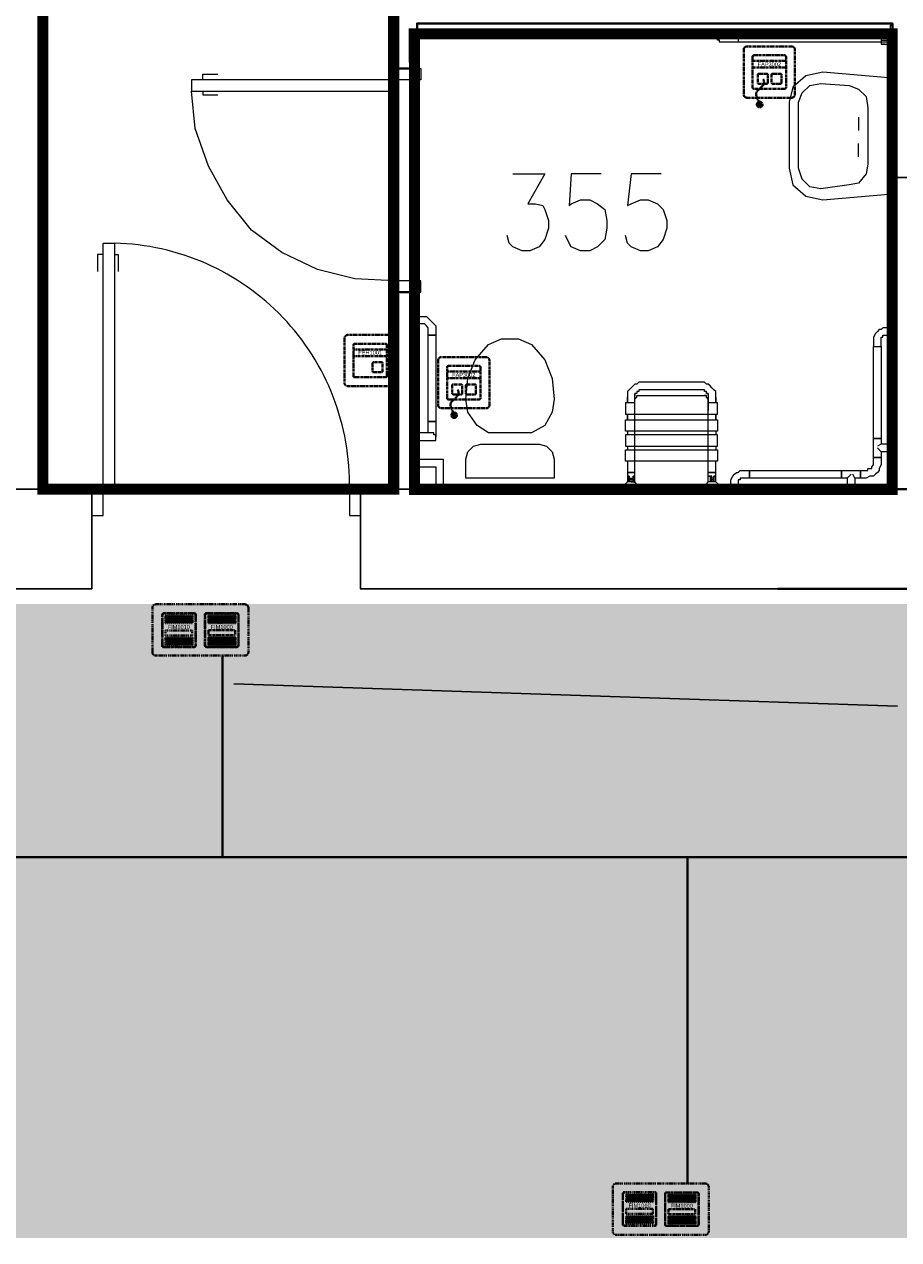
# Model space of a CAD drawing. Header units: millimetres. Extents: x 1 to 17496, y 1 to 30809.
# Tile 171 of 256: x 7167 to 7559, y 28782 to 29327. Entities that reach past the tile are written whole.
import ezdxf
from ezdxf.enums import TextEntityAlignment as Align

# ---------------------------------------------------------------- set-up
doc = ezdxf.new("R2010")
doc.units = ezdxf.units.MM
doc.linetypes.add('BORDER', pattern=[1.75, 0.5, -0.25, 0.5, -0.25, 0, -0.25])
doc.linetypes.add('CENTER', pattern=[2, 1.25, -0.25, 0.25, -0.25])
for name, color, linetype, lineweight in [('0_Przyz_FAP3002', 1, 'CENTER', 40), ('0_Przyz_FEH-1001', 1, 'CENTER', 40), ('0_Przyz_FIM1000', 1, 'CENTER', 40), ('0_Przyz_FIM1100', 1, 'BORDER', 40), ('0_Przyz_instalacja do central', 1, 'Continuous', 40), ('0_Przyz_Ramka x4', 1, 'BORDER', 40), ('0_Przyz_Sala chorych', 5, 'BORDER', 40), ('0_Przyz_WC pacjenta', 30, 'CENTER', 40), ('N_SSP_ewakuacja', 4, 'CENTER', 40)]:
    doc.layers.add(name, color=color, linetype=linetype, lineweight=lineweight)
for name, color, linetype in [('2DE_TXTMARK', 41, 'Continuous'), ('2DE_TXTNUM', 11, 'Continuous'), ('PDF _Geometria', 7, 'Continuous'), ('SSP_pomoce', 7, 'Continuous')]:
    doc.layers.add(name, color=color, linetype=linetype)
doc.styles.add('CP_ATTR', font='ARIAL.TTF')
doc.styles.add('CP_ELATT', font='ARIAL.TTF')
doc.dimstyles.new('ISO-CP', dxfattribs={"dimtxt": 2.5, "dimasz": 2.5, "dimexe": 1.25, "dimexo": 0.625, "dimtad": 1, "dimtxsty": 'Standard', "dimcen": 2.5, "dimadec": 0, "dimazin": 0, "dimtfac": 1, "dimtmove": 0, "dimatfit": 3, "dimfxl": 1, "dimarcsym": 0})

# ---------------------------------------------------------------- blocks, each defined once
blk = doc.blocks.new('2de_abb_sig_045_1psoxj')
blk.add_lwpolyline([(0, 20), (0, 0, 0.414214), (1.5, -1.5), (21.5, -1.5, 0.414214), (23, 0), (23, 20, 0.414214), (21.5, 21.5), (1.5, 21.5, 0.414214)], format="xyb", close=True)
at = {"flags": 128}
for points in [[(4, 3.1), (4, 16.9)], [(4.6, 17.5), (18.4, 17.5)], [(19, 16.9), (19, 3.1)], [(18.4, 2.5), (4.6, 2.5)]]:
    blk.add_lwpolyline(points, dxfattribs=at)
for centre, start, end in [((4.6, 16.9), 90, 180), ((18.4, 16.9), 0, 90), ((4.6, 3.1), 180, 270), ((18.4, 3.1), 270, 0)]:
    blk.add_arc(centre, 0.6, start, end)
at = {"linetype": 'Continuous', "style": 'CP_ATTR', "flags": 9}
for tag in ['NAME', 'ARTICLE', 'MARK2', 'OTHER1', 'PRODUCT-TYPE', 'ORDER-NO', 'PRODUCER', 'VOLTAGE', 'CURRENT', 'POWER', 'CHARACTER', 'IP', 'OTHER', 'LINK', 'WEIGHT', 'NUMBER', 'GROUP', 'FUNCTION', 'EL-STATUS']:
    blk.add_attdef(tag, text='', height=0.00005, dxfattribs=at).set_placement((0, 0), align=Align.MIDDLE_LEFT)
at = {"layer": '2DE_TXTMARK', "linetype": 'ByBlock', "style": 'CP_ATTR', "width": 0.8, "flags": 8}
blk.add_attdef('MARK1', text='', height=1.8, dxfattribs=at).set_placement((11.5, 27), align=Align.CENTER)
at = {"layer": '2DE_TXTNUM', "style": 'CP_ELATT', "width": 0.8}
blk.add_attdef('TAG', text='', height=2.5, dxfattribs=at).set_placement((11.5, 23), align=Align.CENTER)
blk = doc.blocks.new('2de_abb_sig_011_53jswgj')
blk.add_hatch(color=256).paths.add_polyline_path([(4.43, -14.56, 0.52796), (2.73, -13.39, 1.894083)])
for p, q in [((15, 5), (0, 5)), ((15, 2), (0, 2)), ((2.32, -1.2), (2.32, -4.8)), ((6.38, -0.75), (2.76, -0.75)), ((2.77, -5.25), (6.37, -5.25)), ((6.82, -4.8), (6.82, -1.2)), ((6.82, -4.35), (6.82, -4.35)), ((8.47, -1.2), (8.47, -4.8)), ((12.53, -0.75), (8.91, -0.75)), ((8.92, -5.25), (12.52, -5.25)), ((12.97, -4.8), (12.97, -1.2)), ((12.97, -4.35), (12.97, -4.35)), ((1.71, -10.8), (3.18, -14.56)), ((4.46, -6.18), (2.81, -7.85))]:
    blk.add_line(p, q)
at = {"flags": 128}
for points in [[(0, -6.9), (0, 6.9)], [(0.6, 7.5), (14.4, 7.5)], [(15, 6.9), (15, -6.9)], [(14.4, -7.5), (0.6, -7.5)]]:
    blk.add_lwpolyline(points, dxfattribs=at)
blk.add_circle((3.18, -14.56), 1.25)
for centre, radius, start, end in [((0.6, 6.9), 0.6, 90, 180), ((14.4, 6.9), 0.6, 0, 90), ((2.77, -1.2), 0.45, 88.7598, 180), ((2.77, -4.8), 0.45, 180, 270), ((2.77, -4.52), 2.36, 315.5514, 40.269), ((6.37, -1.2), 0.45, 0, 91.2402), ((6.37, -4.8), 0.45, 270, 0), ((8.92, -1.2), 0.45, 88.7598, 180), ((8.92, -4.8), 0.45, 180, 270), ((12.52, -1.2), 0.45, 0, 91.2402), ((12.52, -4.8), 0.45, 270, 0), ((0.6, -6.9), 0.6, 180, 270), ((3.91, -9.94), 2.36, 117.738, 201.3291), ((14.4, -6.9), 0.6, 270, 0)]:
    blk.add_arc(centre, radius, start, end)
at = {"linetype": 'Continuous', "style": 'CP_ATTR', "flags": 9}
for tag in ['NAME', 'ARTICLE', 'MARK2', 'OTHER1', 'PRODUCT-TYPE', 'ORDER-NO', 'PRODUCER', 'VOLTAGE', 'CURRENT', 'POWER', 'CHARACTER', 'IP', 'OTHER', 'LINK', 'WEIGHT', 'NUMBER', 'GROUP', 'FUNCTION', 'EL-STATUS']:
    blk.add_attdef(tag, text='', height=0.00005, dxfattribs=at).set_placement((0, -6.9), align=Align.MIDDLE_LEFT)
at = {"layer": '2DE_TXTMARK', "linetype": 'ByBlock', "style": 'CP_ATTR', "width": 0.8, "flags": 8}
blk.add_attdef('MARK1', text='', height=1.8, dxfattribs=at).set_placement((7.5, 3.5), align=Align.MIDDLE_CENTER)
at = {"layer": '2DE_TXTNUM', "style": 'CP_ELATT', "width": 0.8}
blk.add_attdef('TAG', text='', height=2.5, dxfattribs=at).set_placement((7.5, 9), align=Align.CENTER)
blk = doc.blocks.new('2de_abb_sig_001_fzxmh7f')
for p, q in [((15, 5), (0, 5)), ((15, 2), (0, 2)), ((8.57, -1.2), (8.57, -4.8)), ((12.63, -0.75), (9.01, -0.75)), ((9.02, -5.25), (12.62, -5.25)), ((13.07, -4.8), (13.07, -1.2)), ((13.07, -4.35), (13.07, -4.35))]:
    blk.add_line(p, q)
at = {"flags": 128}
for points in [[(0, -6.9), (0, 6.9)], [(0.6, 7.5), (14.4, 7.5)], [(15, 6.9), (15, -6.9)], [(14.4, -7.5), (0.6, -7.5)]]:
    blk.add_lwpolyline(points, dxfattribs=at)
for centre, radius, start, end in [((0.6, 6.9), 0.6, 90, 180), ((14.4, 6.9), 0.6, 0, 90), ((9.02, -1.2), 0.45, 88.7598, 180), ((9.02, -4.8), 0.45, 180, 270), ((12.62, -1.2), 0.45, 0, 91.2402), ((12.62, -4.8), 0.45, 270, 0), ((0.6, -6.9), 0.6, 180, 270), ((14.4, -6.9), 0.6, 270, 0)]:
    blk.add_arc(centre, radius, start, end)
at = {"linetype": 'Continuous', "style": 'CP_ATTR', "flags": 9}
for tag in ['NAME', 'ARTICLE', 'MARK2', 'OTHER1', 'PRODUCT-TYPE', 'ORDER-NO', 'PRODUCER', 'VOLTAGE', 'CURRENT', 'POWER', 'CHARACTER', 'IP', 'OTHER', 'LINK', 'WEIGHT', 'NUMBER', 'GROUP', 'FUNCTION', 'EL-STATUS']:
    blk.add_attdef(tag, text='', height=0.00005, dxfattribs=at).set_placement((0, -6.9), align=Align.MIDDLE_LEFT)
at = {"layer": '2DE_TXTMARK', "linetype": 'ByBlock', "style": 'CP_ATTR', "width": 0.8, "flags": 8}
blk.add_attdef('MARK1', text='', height=1.8, dxfattribs=at).set_placement((7.5, 3.5), align=Align.MIDDLE_CENTER)
at = {"layer": '2DE_TXTNUM', "style": 'CP_ELATT', "width": 0.8}
blk.add_attdef('TAG', text='', height=2.5, dxfattribs=at).set_placement((7.5, 9), align=Align.CENTER)
blk = doc.blocks.new('2de_abb_sig_046_18mvjo')
blk.add_lwpolyline([(0, 40), (0, 0, 0.414214), (1.5, -1.5), (21.5, -1.5, 0.414214), (23, 0), (23, 40, 0.414214), (21.5, 41.5), (1.5, 41.5, 0.414214)], format="xyb", close=True)
at = {"flags": 128}
for points in [[(4, 22.6), (4, 36.4)], [(4.6, 37), (18.4, 37)], [(19, 36.4), (19, 22.6)], [(18.4, 22), (4.6, 22)], [(4, 3.6), (4, 17.4)], [(4.6, 18), (18.4, 18)], [(19, 17.4), (19, 3.6)], [(18.4, 3), (4.6, 3)]]:
    blk.add_lwpolyline(points, dxfattribs=at)
for centre, start, end in [((4.6, 36.4), 90, 180), ((18.4, 36.4), 0, 90), ((4.6, 22.6), 180, 270), ((18.4, 22.6), 270, 0), ((4.6, 17.4), 90, 180), ((18.4, 17.4), 0, 90), ((4.6, 3.6), 180, 270), ((18.4, 3.6), 270, 0)]:
    blk.add_arc(centre, 0.6, start, end)
at = {"linetype": 'Continuous', "style": 'CP_ATTR', "flags": 9}
for tag in ['NAME', 'ARTICLE', 'MARK2', 'OTHER1', 'PRODUCT-TYPE', 'ORDER-NO', 'PRODUCER', 'VOLTAGE', 'CURRENT', 'POWER', 'CHARACTER', 'IP', 'OTHER', 'LINK', 'WEIGHT', 'NUMBER', 'GROUP', 'FUNCTION', 'EL-STATUS']:
    blk.add_attdef(tag, text='', height=0.00005, dxfattribs=at).set_placement((0, 0), align=Align.MIDDLE_LEFT)
at = {"layer": '2DE_TXTMARK', "linetype": 'ByBlock', "style": 'CP_ATTR', "width": 0.8, "flags": 8}
blk.add_attdef('MARK1', text='', height=1.8, dxfattribs=at).set_placement((11.5, 47), align=Align.CENTER)
at = {"layer": '2DE_TXTNUM', "style": 'CP_ELATT', "width": 0.8}
blk.add_attdef('TAG', text='', height=2.5, dxfattribs=at).set_placement((11.5, 43), align=Align.CENTER)
blk = doc.blocks.new('2de_abb_sig_007_fzx2ohn')
blk.add_hatch(color=10).paths.add_polyline_path([(1.5, -2.25), (13.5, -2.25), (13.5, 0), (1.5, 0)])
at = {"color": 10}
for p, q in [((1.5, 0), (13.5, 0)), ((1.5, 0), (1.5, -2.25)), ((13.5, 0), (13.5, -2.25)), ((1.5, -2.25), (13.5, -2.25))]:
    blk.add_line(p, q, dxfattribs=at)
at = {"flags": 128}
for points in [[(0, -6.9), (0, 6.9)], [(0.6, 7.5), (14.4, 7.5)], [(15, 6.9), (15, -6.9)], [(14.4, -7.5), (0.6, -7.5)]]:
    blk.add_lwpolyline(points, dxfattribs=at)
for points in [[(1.5, 3.38), (1.5, 6.38)], [(1.95, 6.38), (1.95, 3.38)], [(2.4, 3.38), (2.4, 6.38)], [(2.85, 6.38), (2.85, 3.38)], [(3.3, 3.38), (3.3, 6.38)], [(3.75, 6.38), (3.75, 3.38)], [(4.2, 3.38), (4.2, 6.38)], [(4.65, 6.38), (4.65, 3.38)], [(5.1, 3.38), (5.1, 6.38)], [(5.55, 6.38), (5.55, 3.38)], [(6, 3.38), (6, 6.38)], [(6.45, 6.38), (6.45, 3.38)], [(6.9, 3.38), (6.9, 6.38)], [(7.35, 6.38), (7.35, 3.38)], [(7.8, 3.38), (7.8, 6.38)], [(8.25, 6.38), (8.25, 3.38)], [(8.7, 3.38), (8.7, 6.38)], [(9.15, 6.38), (9.15, 3.38)], [(9.6, 3.38), (9.6, 6.38)], [(10.05, 6.38), (10.05, 3.38)], [(10.5, 3.38), (10.5, 6.38)], [(10.95, 6.38), (10.95, 3.38)], [(11.4, 3.38), (11.4, 6.38)], [(11.85, 6.38), (11.85, 3.38)], [(12.3, 3.38), (12.3, 6.38)], [(12.75, 6.38), (12.75, 3.38)], [(13.2, 3.38), (13.2, 6.38)], [(13.65, 6.38), (13.65, 3.38)], [(1.5, -6.38), (1.5, -3.38)], [(1.95, -3.38), (1.95, -6.38)], [(2.4, -6.38), (2.4, -3.38)], [(2.85, -3.38), (2.85, -6.38)], [(3.3, -6.38), (3.3, -3.38)], [(3.75, -3.38), (3.75, -6.38)], [(4.2, -6.38), (4.2, -3.38)], [(4.65, -3.38), (4.65, -6.38)], [(5.1, -6.38), (5.1, -3.38)], [(5.55, -3.38), (5.55, -6.38)], [(6, -6.38), (6, -3.38)], [(6.45, -3.38), (6.45, -6.38)], [(6.9, -6.38), (6.9, -3.38)], [(7.35, -3.38), (7.35, -6.38)], [(7.8, -6.38), (7.8, -3.38)], [(8.25, -3.38), (8.25, -6.38)], [(8.7, -6.38), (8.7, -3.38)], [(9.15, -3.38), (9.15, -6.38)], [(9.6, -6.38), (9.6, -3.38)], [(10.05, -3.38), (10.05, -6.38)], [(10.5, -6.38), (10.5, -3.38)], [(10.95, -3.38), (10.95, -6.38)], [(11.4, -6.38), (11.4, -3.38)], [(11.85, -3.38), (11.85, -6.38)], [(12.3, -6.38), (12.3, -3.38)], [(12.75, -3.38), (12.75, -6.38)], [(13.2, -6.38), (13.2, -3.38)], [(13.65, -3.38), (13.65, -6.38)]]:
    blk.add_lwpolyline(points)
for centre, radius, start, end in [((0.6, 6.9), 0.6, 90, 180), ((1.73, 6.38), 0.225, 0, 180), ((2.63, 6.38), 0.225, 0, 180), ((3.53, 6.38), 0.225, 0, 180), ((4.43, 6.38), 0.225, 0, 180), ((5.33, 6.38), 0.225, 0, 180), ((6.23, 6.38), 0.225, 0, 180), ((7.13, 6.38), 0.225, 0, 180), ((8.03, 6.38), 0.225, 0, 180), ((8.93, 6.38), 0.225, 0, 180), ((9.83, 6.38), 0.225, 0, 180), ((10.73, 6.38), 0.225, 0, 180), ((11.63, 6.38), 0.225, 0, 180), ((12.53, 6.38), 0.225, 0, 180), ((13.43, 6.38), 0.225, 0, 180), ((14.4, 6.9), 0.6, 0, 90), ((1.73, 3.38), 0.225, 180, 0), ((2.63, 3.38), 0.225, 180, 0), ((3.53, 3.38), 0.225, 180, 0), ((4.43, 3.38), 0.225, 180, 0), ((5.33, 3.38), 0.225, 180, 0), ((6.23, 3.38), 0.225, 180, 0), ((7.13, 3.38), 0.225, 180, 0), ((8.03, 3.38), 0.225, 180, 0), ((8.93, 3.38), 0.225, 180, 0), ((9.83, 3.38), 0.225, 180, 0), ((10.73, 3.38), 0.225, 180, 0), ((11.63, 3.38), 0.225, 180, 0), ((12.53, 3.38), 0.225, 180, 0), ((13.43, 3.38), 0.225, 180, 0), ((1.73, -3.38), 0.225, 0, 180), ((2.63, -3.38), 0.225, 0, 180), ((3.53, -3.38), 0.225, 0, 180), ((4.43, -3.38), 0.225, 0, 180), ((5.33, -3.38), 0.225, 0, 180), ((6.23, -3.38), 0.225, 0, 180), ((7.13, -3.38), 0.225, 0, 180), ((8.03, -3.38), 0.225, 0, 180), ((8.93, -3.38), 0.225, 0, 180), ((9.83, -3.38), 0.225, 0, 180), ((10.73, -3.38), 0.225, 0, 180), ((11.63, -3.38), 0.225, 0, 180), ((12.53, -3.38), 0.225, 0, 180), ((13.43, -3.38), 0.225, 0, 180), ((0.6, -6.9), 0.6, 180, 270), ((1.73, -6.38), 0.225, 180, 0), ((2.63, -6.38), 0.225, 180, 0), ((3.53, -6.38), 0.225, 180, 0), ((4.43, -6.38), 0.225, 180, 0), ((5.33, -6.38), 0.225, 180, 0), ((6.23, -6.38), 0.225, 180, 0), ((7.13, -6.38), 0.225, 180, 0), ((8.03, -6.38), 0.225, 180, 0), ((8.93, -6.38), 0.225, 180, 0), ((9.83, -6.38), 0.225, 180, 0), ((10.73, -6.38), 0.225, 180, 0), ((11.63, -6.38), 0.225, 180, 0), ((12.53, -6.38), 0.225, 180, 0), ((13.43, -6.38), 0.225, 180, 0), ((14.4, -6.9), 0.6, 270, 0)]:
    blk.add_arc(centre, radius, start, end)
at = {"linetype": 'Continuous', "style": 'CP_ATTR', "flags": 9}
for tag in ['EL-STATUS', 'FUNCTION', 'GROUP', 'NUMBER', 'WEIGHT', 'LINK', 'OTHER', 'IP', 'CHARACTER', 'POWER', 'CURRENT', 'VOLTAGE', 'PRODUCER', 'ORDER-NO', 'PRODUCT-TYPE', 'OTHER1', 'MARK2', 'ARTICLE', 'NAME']:
    blk.add_attdef(tag, text='', height=0.00005, dxfattribs=at).set_placement((0, -6.9), align=Align.MIDDLE_LEFT)
at = {"layer": '2DE_TXTMARK', "linetype": 'ByBlock', "style": 'CP_ATTR', "width": 0.8, "flags": 8}
blk.add_attdef('MARK1', text='', height=1.8, dxfattribs=at).set_placement((7.5, 1.5), align=Align.MIDDLE_CENTER)
at = {"layer": '2DE_TXTNUM', "style": 'CP_ELATT', "width": 0.8}
blk.add_attdef('TAG', text='', height=2.5, dxfattribs=at).set_placement((7.5, 9), align=Align.CENTER)
blk = doc.blocks.new('2de_abb_sig_005_fzxsvu1')
blk.add_hatch(color=50).paths.add_polyline_path([(1.5, -2.25), (13.5, -2.25), (13.5, 0), (1.5, 0)])
at = {"color": 50}
for p, q in [((1.5, 0), (13.5, 0)), ((1.5, 0), (1.5, -2.25)), ((13.5, 0), (13.5, -2.25)), ((1.5, -2.25), (13.5, -2.25))]:
    blk.add_line(p, q, dxfattribs=at)
at = {"flags": 128}
for points in [[(0, -6.9), (0, 6.9)], [(0.6, 7.5), (14.4, 7.5)], [(15, 6.9), (15, -6.9)], [(14.4, -7.5), (0.6, -7.5)]]:
    blk.add_lwpolyline(points, dxfattribs=at)
for points in [[(1.5, 3.38), (1.5, 6.38)], [(1.95, 6.38), (1.95, 3.38)], [(2.4, 3.38), (2.4, 6.38)], [(2.85, 6.38), (2.85, 3.38)], [(3.3, 3.38), (3.3, 6.38)], [(3.75, 6.38), (3.75, 3.38)], [(4.2, 3.38), (4.2, 6.38)], [(4.65, 6.38), (4.65, 3.38)], [(5.1, 3.38), (5.1, 6.38)], [(5.55, 6.38), (5.55, 3.38)], [(6, 3.38), (6, 6.38)], [(6.45, 6.38), (6.45, 3.38)], [(6.9, 3.38), (6.9, 6.38)], [(7.35, 6.38), (7.35, 3.38)], [(7.8, 3.38), (7.8, 6.38)], [(8.25, 6.38), (8.25, 3.38)], [(8.7, 3.38), (8.7, 6.38)], [(9.15, 6.38), (9.15, 3.38)], [(9.6, 3.38), (9.6, 6.38)], [(10.05, 6.38), (10.05, 3.38)], [(10.5, 3.38), (10.5, 6.38)], [(10.95, 6.38), (10.95, 3.38)], [(11.4, 3.38), (11.4, 6.38)], [(11.85, 6.38), (11.85, 3.38)], [(12.3, 3.38), (12.3, 6.38)], [(12.75, 6.38), (12.75, 3.38)], [(13.2, 3.38), (13.2, 6.38)], [(13.65, 6.38), (13.65, 3.38)], [(1.5, -6.38), (1.5, -3.38)], [(1.95, -3.38), (1.95, -6.38)], [(2.4, -6.38), (2.4, -3.38)], [(2.85, -3.38), (2.85, -6.38)], [(3.3, -6.38), (3.3, -3.38)], [(3.75, -3.38), (3.75, -6.38)], [(4.2, -6.38), (4.2, -3.38)], [(4.65, -3.38), (4.65, -6.38)], [(5.1, -6.38), (5.1, -3.38)], [(5.55, -3.38), (5.55, -6.38)], [(6, -6.38), (6, -3.38)], [(6.45, -3.38), (6.45, -6.38)], [(6.9, -6.38), (6.9, -3.38)], [(7.35, -3.38), (7.35, -6.38)], [(7.8, -6.38), (7.8, -3.38)], [(8.25, -3.38), (8.25, -6.38)], [(8.7, -6.38), (8.7, -3.38)], [(9.15, -3.38), (9.15, -6.38)], [(9.6, -6.38), (9.6, -3.38)], [(10.05, -3.38), (10.05, -6.38)], [(10.5, -6.38), (10.5, -3.38)], [(10.95, -3.38), (10.95, -6.38)], [(11.4, -6.38), (11.4, -3.38)], [(11.85, -3.38), (11.85, -6.38)], [(12.3, -6.38), (12.3, -3.38)], [(12.75, -3.38), (12.75, -6.38)], [(13.2, -6.38), (13.2, -3.38)], [(13.65, -3.38), (13.65, -6.38)]]:
    blk.add_lwpolyline(points)
for centre, radius, start, end in [((0.6, 6.9), 0.6, 90, 180), ((1.73, 6.38), 0.225, 0, 180), ((2.63, 6.38), 0.225, 0, 180), ((3.53, 6.38), 0.225, 0, 180), ((4.43, 6.38), 0.225, 0, 180), ((5.33, 6.38), 0.225, 0, 180), ((6.23, 6.38), 0.225, 0, 180), ((7.13, 6.38), 0.225, 0, 180), ((8.03, 6.38), 0.225, 0, 180), ((8.93, 6.38), 0.225, 0, 180), ((9.83, 6.38), 0.225, 0, 180), ((10.73, 6.38), 0.225, 0, 180), ((11.63, 6.38), 0.225, 0, 180), ((12.53, 6.38), 0.225, 0, 180), ((13.43, 6.38), 0.225, 0, 180), ((14.4, 6.9), 0.6, 0, 90), ((1.73, 3.38), 0.225, 180, 0), ((2.63, 3.38), 0.225, 180, 0), ((3.53, 3.38), 0.225, 180, 0), ((4.43, 3.38), 0.225, 180, 0), ((5.33, 3.38), 0.225, 180, 0), ((6.23, 3.38), 0.225, 180, 0), ((7.13, 3.38), 0.225, 180, 0), ((8.03, 3.38), 0.225, 180, 0), ((8.93, 3.38), 0.225, 180, 0), ((9.83, 3.38), 0.225, 180, 0), ((10.73, 3.38), 0.225, 180, 0), ((11.63, 3.38), 0.225, 180, 0), ((12.53, 3.38), 0.225, 180, 0), ((13.43, 3.38), 0.225, 180, 0), ((1.73, -3.38), 0.225, 0, 180), ((2.63, -3.38), 0.225, 0, 180), ((3.53, -3.38), 0.225, 0, 180), ((4.43, -3.38), 0.225, 0, 180), ((5.33, -3.38), 0.225, 0, 180), ((6.23, -3.38), 0.225, 0, 180), ((7.13, -3.38), 0.225, 0, 180), ((8.03, -3.38), 0.225, 0, 180), ((8.93, -3.38), 0.225, 0, 180), ((9.83, -3.38), 0.225, 0, 180), ((10.73, -3.38), 0.225, 0, 180), ((11.63, -3.38), 0.225, 0, 180), ((12.53, -3.38), 0.225, 0, 180), ((13.43, -3.38), 0.225, 0, 180), ((0.6, -6.9), 0.6, 180, 270), ((1.73, -6.38), 0.225, 180, 0), ((2.63, -6.38), 0.225, 180, 0), ((3.53, -6.38), 0.225, 180, 0), ((4.43, -6.38), 0.225, 180, 0), ((5.33, -6.38), 0.225, 180, 0), ((6.23, -6.38), 0.225, 180, 0), ((7.13, -6.38), 0.225, 180, 0), ((8.03, -6.38), 0.225, 180, 0), ((8.93, -6.38), 0.225, 180, 0), ((9.83, -6.38), 0.225, 180, 0), ((10.73, -6.38), 0.225, 180, 0), ((11.63, -6.38), 0.225, 180, 0), ((12.53, -6.38), 0.225, 180, 0), ((13.43, -6.38), 0.225, 180, 0), ((14.4, -6.9), 0.6, 270, 0)]:
    blk.add_arc(centre, radius, start, end)
at = {"linetype": 'Continuous', "style": 'CP_ATTR', "flags": 9}
for tag in ['EL-STATUS', 'FUNCTION', 'GROUP', 'NUMBER', 'WEIGHT', 'LINK', 'OTHER', 'IP', 'CHARACTER', 'POWER', 'CURRENT', 'VOLTAGE', 'PRODUCER', 'ORDER-NO', 'PRODUCT-TYPE', 'OTHER1', 'MARK2', 'ARTICLE', 'NAME']:
    blk.add_attdef(tag, text='', height=0.00005, dxfattribs=at).set_placement((0, -6.9), align=Align.MIDDLE_LEFT)
at = {"layer": '2DE_TXTMARK', "linetype": 'ByBlock', "style": 'CP_ATTR', "width": 0.8, "flags": 8}
blk.add_attdef('MARK1', text='', height=1.8, dxfattribs=at).set_placement((7.5, 1.5), align=Align.MIDDLE_CENTER)
at = {"layer": '2DE_TXTNUM', "style": 'CP_ELATT', "width": 0.8}
blk.add_attdef('TAG', text='', height=2.5, dxfattribs=at).set_placement((7.5, 9), align=Align.CENTER)

msp = doc.modelspace()

# ---------------------------------------------------------------- hatches: boundary and pattern name
at = {"layer": 'N_SSP_ewakuacja', "lineweight": 60, "transparency": 33554457}
h = msp.add_hatch(color=51, dxfattribs=at)
h.dxf.hatch_style = 1
h.paths.add_polyline_path([(5810.72, 28917.92), (5811.53, 28904.17), (5811.53, 28697.72), (6290.98, 28697.72), (6290.98, 28783.07), (13369.05, 28783.07), (13369.05, 28661.44), (13586.71, 28661.44), (13586.71, 29190.64), (13377.59, 29190.64), (13377.59, 29009.27), (12105.8, 29009.27), (12105.8, 29067.3), (6329.51, 29067.3), (6329.51, 28917.92)])

# ---------------------------------------------------------------- linework, layer by layer
at = {"layer": '0_Przyz_instalacja do central', "linetype": 'ByBlock'}
for points in [[(7255.47, 28953.77), (7255.47, 29043.99)], [(7904.67, 28953.78), (3637.83, 28953.78)], [(7463.87, 28807.33), (7463.87, 28953.78)]]:
    msp.add_lwpolyline(points, dxfattribs=at)
at = {"layer": '0_Przyz_Sala chorych', "ltscale": 500, "const_width": 5}
msp.add_lwpolyline([(7174.94, 29118.75), (7332.18, 29118.75), (7332.18, 29336.96), (7554.96, 29336.96), (7554.96, 29567.52), (7554.97, 29784.19), (7174.92, 29784.19)], close=True, dxfattribs=at)
at = {"layer": '0_Przyz_WC pacjenta', "ltscale": 500, "const_width": 5}
msp.add_lwpolyline([(7341.5, 29322.84), (7555.68, 29322.84), (7555.68, 29118.64), (7341.55, 29118.64)], close=True, dxfattribs=at)
at = {"layer": 'PDF _Geometria', "lineweight": 40}
for points in [[(7555.75, 29784.04), (7555.75, 29337.67), (7332.56, 29337.67), (7332.56, 29307.35), (7342.67, 29307.35), (7342.67, 29327.56), (7555.75, 29327.56), (7555.75, 29118.69), (7570.91, 29118.69), (7570.91, 29327.56), (7630.71, 29327.56), (7630.71, 29341.88), (7623.13, 29341.88), (7623.13, 29382.3), (7613.02, 29382.3), (7613.02, 29341.88), (7570.91, 29341.88), (7570.91, 29784.04)], [(7176.75, 29118.69), (7176.75, 29417.68)], [(7342.67, 29118.69), (7342.67, 29207.12), (7332.56, 29207.12), (7332.56, 29118.69)], [(7504.37, 29118.69), (7574.28, 29118.69), (7574.28, 29074.05), (7504.37, 29074.05)]]:
    msp.add_lwpolyline(points, dxfattribs=at)
at = {"layer": 'PDF _Geometria', "lineweight": 18}
for points in [[(7554.91, 29317.45), (7554.91, 29324.19), (7554.06, 29324.19), (7554.06, 29317.45)], [(7554.91, 29326.72), (7555.75, 29326.72), (7555.75, 29314.93), (7554.91, 29314.93)], [(7554.06, 29322.51), (7554.06, 29323.35), (7550.69, 29323.35), (7550.69, 29322.51)], [(7554.06, 29318.3), (7554.06, 29319.14), (7550.69, 29319.14), (7550.69, 29318.3)], [(7241.6, 29297.24), (7332.56, 29297.24), (7332.56, 29307.35), (7344.35, 29307.35), (7344.35, 29302.29), (7241.6, 29302.29)], [(7554.06, 29303.14), (7524.59, 29305.66), (7517.01, 29303.98), (7511.11, 29298.92), (7509.43, 29292.19), (7509.43, 29262.71), (7511.11, 29255.13), (7517.01, 29250.07), (7524.59, 29248.39), (7554.06, 29250.92)], [(7544.8, 29289.66), (7544.8, 29264.39), (7543.96, 29260.18), (7540.59, 29255.97), (7536.38, 29255.13), (7523.74, 29253.44), (7518.69, 29254.29), (7515.32, 29257.65), (7513.64, 29262.71), (7513.64, 29292.19), (7515.32, 29296.4), (7518.69, 29299.77), (7523.74, 29300.61), (7536.38, 29299.77), (7540.59, 29298.08), (7543.96, 29294.71)], [(7555.75, 29266.92), (7555.75, 29249.23)], [(7207.07, 29229.02), (7207.07, 29118.69), (7196.96, 29118.69), (7196.96, 29106.9), (7202.01, 29106.9), (7202.01, 29229.02)], [(7344.35, 29207.12), (7344.35, 29212.17), (7332.56, 29212.17), (7332.56, 29207.12)], [(7342.67, 29198.7), (7342.67, 29190.28), (7343.51, 29190.28), (7343.51, 29198.7)], [(7554.91, 29186.07), (7554.91, 29193.65), (7555.75, 29193.65), (7555.75, 29186.07)], [(7394.04, 29143.95), (7374.67, 29143.95), (7369.62, 29147.32), (7365.41, 29153.22), (7364.56, 29159.11), (7365.41, 29168.38), (7368.77, 29176.8), (7374.67, 29183.54), (7380.57, 29186.07), (7388.15, 29186.07), (7394.04, 29183.54), (7399.94, 29176.8), (7403.31, 29168.38), (7404.15, 29159.11), (7403.31, 29153.22), (7399.94, 29147.32)], [(7470.68, 29166.69), (7456.37, 29166.69), (7442.89, 29166.69), (7442.05, 29166.69), (7441.21, 29165.85), (7440.36, 29165.85), (7439.52, 29165.01), (7438.68, 29164.17), (7437.84, 29163.33), (7436.99, 29162.48), (7436.99, 29161.64), (7436.99, 29159.96), (7436.99, 29157.43), (7436.15, 29157.43), (7436.15, 29154.06), (7436.15, 29152.38), (7477.42, 29152.38), (7477.42, 29154.06), (7477.42, 29157.43), (7476.58, 29157.43), (7476.58, 29159.96), (7476.58, 29161.64), (7476.58, 29162.48), (7475.74, 29163.33), (7474.89, 29164.17), (7474.05, 29165.01), (7473.21, 29165.85), (7472.37, 29165.85), (7471.53, 29166.69)], [(7440.36, 29159.96), (7440.36, 29159.11)], [(7436.15, 29144.8), (7436.15, 29149.85), (7477.42, 29149.85), (7477.42, 29144.8)], [(7436.99, 29152.38), (7436.99, 29149.85)], [(7476.58, 29152.38), (7476.58, 29149.85)], [(7343.51, 29145.64), (7343.51, 29138.06), (7342.67, 29138.06), (7342.67, 29145.64)], [(7404.15, 29132.16), (7404.15, 29123.74), (7364.56, 29123.74), (7364.56, 29132.16), (7365.41, 29135.53), (7367.93, 29138.06), (7371.3, 29138.9), (7397.41, 29138.9), (7400.78, 29138.06), (7403.31, 29135.53)], [(7436.15, 29138.06), (7477.42, 29138.06), (7477.42, 29143.11), (7436.15, 29143.11)], [(7554.91, 29133.01), (7554.91, 29141.43), (7556.59, 29141.43), (7556.59, 29133.01)], [(7436.15, 29131.32), (7436.15, 29136.37), (7477.42, 29136.37), (7477.42, 29131.32)], [(7436.99, 29124.58), (7437.84, 29124.58), (7437.84, 29122.06), (7437.84, 29124.58)], [(7533.01, 29123.74), (7533.01, 29127.11)], [(7317.4, 29106.9), (7317.4, 29118.69), (7312.35, 29118.69), (7312.35, 29106.9)], [(7489.21, 29118.69), (7489.21, 29119.53), (7480.79, 29119.53), (7480.79, 29118.69)], [(7533.01, 29118.69), (7533.01, 29119.53), (7541.43, 29119.53), (7541.43, 29118.69)]]:
    msp.add_lwpolyline(points, close=True, dxfattribs=at)
for points in [[(7554.06, 29319.14), (7479.11, 29319.14), (7478.26, 29319.14), (7478.26, 29319.98), (7477.42, 29319.98), (7477.42, 29321.66), (7478.26, 29322.51), (7479.11, 29322.51), (7486.69, 29322.51), (7554.06, 29322.51), (7550.69, 29322.51), (7550.69, 29319.14)], [(7486.69, 29322.51), (7486.69, 29319.14)], [(7550.69, 29319.98), (7554.06, 29319.98)], [(7552.38, 29323.35), (7551.54, 29323.35), (7552.38, 29323.35)], [(7552.38, 29318.3), (7551.54, 29318.3), (7552.38, 29318.3)], [(7246.65, 29302.29), (7246.65, 29304.82), (7253.39, 29304.82)], [(7332.56, 29212.17), (7314.87, 29213.02), (7298.03, 29217.23), (7282.03, 29224.81), (7268.55, 29234.91), (7257.6, 29248.39), (7249.18, 29263.55), (7243.28, 29280.39), (7241.6, 29297.24)], [(7246.65, 29297.24), (7246.65, 29295.56), (7253.39, 29295.56)], [(7540.59, 29285.45), (7540.59, 29279.55)], [(7540.59, 29267.76), (7540.59, 29273.66)], [(7385.62, 29260.18), (7399.94, 29260.18), (7392.36, 29246.71), (7395.73, 29246.71), (7399.09, 29245.86), (7399.94, 29244.18), (7401.62, 29239.13), (7401.62, 29235.76), (7399.94, 29230.7), (7397.41, 29227.33), (7393.2, 29225.65), (7389.83, 29225.65), (7385.62, 29227.33), (7383.93, 29229.02), (7383.09, 29232.39)], [(7425.2, 29260.18), (7411.73, 29260.18), (7410.89, 29245.86), (7411.73, 29246.71), (7415.94, 29248.39), (7420.15, 29248.39), (7423.52, 29246.71), (7426.89, 29244.18), (7427.73, 29239.13), (7427.73, 29235.76), (7426.89, 29230.7), (7423.52, 29227.33), (7420.15, 29225.65), (7415.94, 29225.65), (7411.73, 29227.33), (7410.89, 29229.02), (7409.2, 29232.39)], [(7452.15, 29260.18), (7438.68, 29260.18), (7436.99, 29245.86), (7438.68, 29246.71), (7442.89, 29248.39), (7446.26, 29248.39), (7450.47, 29246.71), (7453, 29244.18), (7454.68, 29239.13), (7454.68, 29235.76), (7453, 29230.7), (7450.47, 29227.33), (7446.26, 29225.65), (7442.89, 29225.65), (7438.68, 29227.33), (7436.99, 29229.02), (7436.15, 29232.39)], [(7555.75, 29258.5), (7570.91, 29258.5), (7555.75, 29258.5)], [(7176.75, 29239.13), (7176.75, 29221.44)], [(7202.01, 29223.97), (7199.49, 29223.97), (7199.49, 29216.39)], [(7207.07, 29223.97), (7208.75, 29223.97), (7208.75, 29216.39)], [(7343.51, 29196.17), (7345.19, 29196.17), (7346.88, 29196.17), (7347.72, 29195.33), (7348.56, 29194.49), (7349.4, 29193.65), (7350.25, 29192.8), (7351.09, 29191.96), (7351.09, 29191.12), (7351.09, 29187.75), (7351.09, 29149.01), (7351.09, 29142.27)], [(7347.72, 29143.95), (7347.72, 29149.01), (7347.72, 29187.75), (7347.72, 29190.28), (7347.72, 29191.12), (7346.88, 29191.96), (7346.03, 29192.8), (7343.51, 29192.8)], [(7351.09, 29187.75), (7347.72, 29187.75), (7351.09, 29187.75)], [(7554.91, 29191.12), (7553.22, 29191.12), (7551.54, 29191.12), (7550.69, 29190.28), (7549.85, 29190.28), (7549.01, 29189.43), (7548.17, 29188.59), (7547.33, 29186.91), (7547.33, 29185.22), (7547.33, 29182.7), (7550.69, 29182.7), (7550.69, 29141.43)], [(7547.33, 29141.43), (7550.69, 29141.43), (7547.33, 29141.43), (7547.33, 29182.7), (7550.69, 29182.7), (7550.69, 29185.22), (7550.69, 29186.91), (7551.54, 29186.91), (7551.54, 29187.75), (7553.22, 29187.75), (7554.91, 29187.75)], [(7473.21, 29161.64), (7473.21, 29160.8), (7473.21, 29161.64), (7472.37, 29161.64), (7472.37, 29162.48), (7471.53, 29162.48), (7471.53, 29163.33), (7470.68, 29163.33), (7456.37, 29163.33), (7442.89, 29163.33), (7442.05, 29163.33), (7442.05, 29162.48), (7441.21, 29162.48), (7441.21, 29161.64), (7440.36, 29161.64), (7440.36, 29160.8), (7440.36, 29161.64)], [(7440.36, 29154.06), (7440.36, 29159.96), (7440.36, 29160.8)], [(7442.05, 29119.53), (7440.36, 29122.06), (7440.36, 29131.32), (7440.36, 29157.43), (7440.36, 29159.11), (7441.21, 29159.96), (7441.21, 29160.8), (7442.05, 29160.8), (7456.37, 29160.8), (7472.37, 29160.8)], [(7471.53, 29119.53), (7473.21, 29122.06), (7473.21, 29131.32), (7473.21, 29157.43), (7473.21, 29159.11), (7472.37, 29159.96), (7472.37, 29160.8), (7471.53, 29160.8)], [(7473.21, 29160.8), (7473.21, 29154.06)], [(7476.58, 29159.96), (7476.58, 29157.43), (7476.58, 29160.8)], [(7440.36, 29157.43), (7436.99, 29157.43), (7436.99, 29159.96)], [(7473.21, 29159.11), (7473.21, 29159.96)], [(7476.58, 29157.43), (7473.21, 29157.43)], [(7343.51, 29140.59), (7349.4, 29140.59), (7350.25, 29140.59), (7351.09, 29140.59), (7351.09, 29143.11), (7350.25, 29143.11), (7350.25, 29143.95), (7343.51, 29143.95)], [(7347.72, 29149.01), (7351.09, 29149.01), (7347.72, 29149.01)], [(7351.09, 29149.01), (7347.72, 29149.01)], [(7436.99, 29144.8), (7436.99, 29143.11)], [(7476.58, 29144.8), (7476.58, 29143.11)], [(7483.32, 29119.53), (7483.32, 29121.21), (7483.32, 29122.9), (7484.16, 29124.58), (7485, 29125.43), (7485.84, 29126.27), (7486.69, 29126.27), (7487.53, 29127.11), (7491.74, 29127.11), (7491.74, 29123.74), (7491.74, 29127.11), (7533.01, 29127.11), (7541.43, 29127.11), (7543.96, 29127.11), (7544.8, 29127.11), (7544.8, 29127.95), (7546.48, 29127.95), (7546.48, 29128.79), (7547.33, 29129.64), (7547.33, 29130.48), (7547.33, 29133.01), (7547.33, 29141.43), (7550.69, 29141.43), (7550.69, 29138.9)], [(7554.91, 29138.9), (7550.69, 29138.9), (7549.01, 29138.06)], [(7436.99, 29138.06), (7436.99, 29137.22), (7436.99, 29136.37)], [(7476.58, 29138.06), (7476.58, 29137.22), (7476.58, 29136.37)], [(7554.91, 29135.53), (7550.69, 29135.53), (7550.69, 29133.01), (7547.33, 29133.01), (7550.69, 29133.01), (7550.69, 29130.48), (7550.69, 29129.64), (7549.85, 29127.95), (7549.85, 29127.11), (7549.01, 29126.27), (7548.17, 29125.43), (7547.33, 29124.58), (7545.64, 29124.58), (7543.96, 29123.74), (7541.43, 29123.74), (7538.9, 29123.74), (7538.9, 29119.53)], [(7550.69, 29135.53), (7549.01, 29137.22)], [(7342.67, 29132.16), (7354.46, 29132.16), (7354.46, 29118.69)], [(7342.67, 29128.79), (7351.09, 29128.79), (7351.09, 29118.69)], [(7436.99, 29131.32), (7436.99, 29122.06)], [(7478.26, 29120.37), (7476.58, 29122.06), (7476.58, 29131.32)], [(7439.52, 29122.06), (7437.84, 29122.06), (7436.99, 29122.06), (7435.31, 29120.37)], [(7440.36, 29126.27), (7436.99, 29126.27), (7440.36, 29126.27)], [(7437.84, 29123.74), (7439.52, 29123.74)], [(7439.52, 29122.9), (7437.84, 29122.9), (7439.52, 29122.9)], [(7438.68, 29122.06), (7440.36, 29122.06)], [(7440.36, 29124.58), (7439.52, 29124.58), (7440.36, 29124.58)], [(7439.52, 29124.58), (7439.52, 29122.06), (7439.52, 29124.58)], [(7473.21, 29126.27), (7476.58, 29126.27), (7473.21, 29126.27)], [(7474.89, 29122.06), (7474.89, 29124.58), (7473.21, 29124.58), (7474.05, 29124.58), (7474.05, 29122.06)], [(7476.58, 29122.06), (7475.74, 29122.06), (7475.74, 29124.58), (7476.58, 29124.58), (7475.74, 29124.58), (7475.74, 29122.06), (7473.21, 29122.06)], [(7475.74, 29123.74), (7474.89, 29123.74)], [(7474.89, 29122.9), (7475.74, 29122.9), (7474.89, 29122.9)], [(7537.22, 29125.43), (7535.53, 29123.74), (7533.01, 29123.74), (7491.74, 29123.74), (7487.53, 29123.74), (7487.53, 29122.9), (7486.69, 29122.9), (7486.69, 29121.21), (7486.69, 29119.53)], [(7535.53, 29123.74), (7535.53, 29119.53)], [(7538.9, 29123.74), (7538.06, 29125.43)], [(7541.43, 29127.11), (7541.43, 29123.74), (7541.43, 29127.11)], [(7541.43, 29127.11), (7541.43, 29123.74)], [(7377.2, 29118.69), (7394.88, 29118.69)], [(7444.57, 29119.53), (7444.57, 29118.69), (7432.78, 29118.69), (7432.78, 29120.37), (7444.57, 29120.37)], [(7469, 29119.53), (7469, 29118.69), (7480.79, 29118.69), (7480.79, 29120.37), (7469, 29120.37)], [(7484.16, 29118.69), (7502.69, 29118.69)]]:
    msp.add_lwpolyline(points, dxfattribs=at)
at = {"layer": 'PDF _Geometria', "lineweight": 25}
msp.add_lwpolyline([(7196.96, 29074.05), (7196.96, 29118.69), (7157.38, 29118.69), (7157.38, 29074.05)], close=True, dxfattribs=at)
msp.add_lwpolyline([(7504.37, 29118.69), (7317.4, 29118.69), (7317.4, 29074.05), (7504.37, 29074.05)], dxfattribs=at)
at = {"layer": 'PDF _Geometria', "lineweight": 18}
msp.add_arc((7204.6, 29121.27), 107.78, 358.6275, 88.6873, dxfattribs=at)

# ---------------------------------------------------------------- block references
at = {"layer": '0_Przyz_FAP3002', "lineweight": -3}
for p in [(7489.09, 29295.73), (7352.13, 29156.49)]:
    msp.add_blockref('2de_abb_sig_045_1psoxj', p, dxfattribs=at)
for p in [(7493.09, 29305.73), (7356.13, 29166.49)]:
    msp.add_blockref('2de_abb_sig_011_53jswgj', p, dxfattribs=at).add_auto_attribs({'MARK1': 'FAP3002'})
at = {"layer": '0_Przyz_FEH-1001', "lineweight": -3}
msp.add_blockref('2de_abb_sig_045_1psoxj', (7310.17, 29166.39), dxfattribs=at)
msp.add_blockref('2de_abb_sig_001_fzxmh7f', (7314.17, 29176.4), dxfattribs=at).add_auto_attribs({'MARK1': 'FEH1001'})
at = {"layer": '0_Przyz_FIM1000', "lineweight": -3}
for p in [(7247.64, 29055.49), (7453.85, 28795.98)]:
    msp.add_blockref('2de_abb_sig_007_fzx2ohn', p, dxfattribs=at).add_auto_attribs({'MARK1': 'FIM1000'})
at = {"layer": '0_Przyz_FIM1100', "lineweight": -3}
for p in [(7228.38, 29055.46), (7434.94, 28796.12)]:
    msp.add_blockref('2de_abb_sig_005_fzxsvu1', p, dxfattribs=at).add_auto_attribs({'MARK1': 'FIM1010'})
at = {"layer": '0_Przyz_Ramka x4', "linetype": 'Continuous', "lineweight": 0, "rotation": 270}
for p in [(7225.58, 29067.12), (7431.94, 28807.48)]:
    msp.add_blockref('2de_abb_sig_046_18mvjo', p, dxfattribs=at)

# ---------------------------------------------------------------- leaders
at = {"layer": 'SSP_pomoce', "color": 5}
msp.add_leader([(7558.1, 29021.4), (7260.59, 29031.49)], dimstyle='ISO-CP', override={"dimasz": 15}, dxfattribs=at)

doc.saveas('drawing.dxf')
